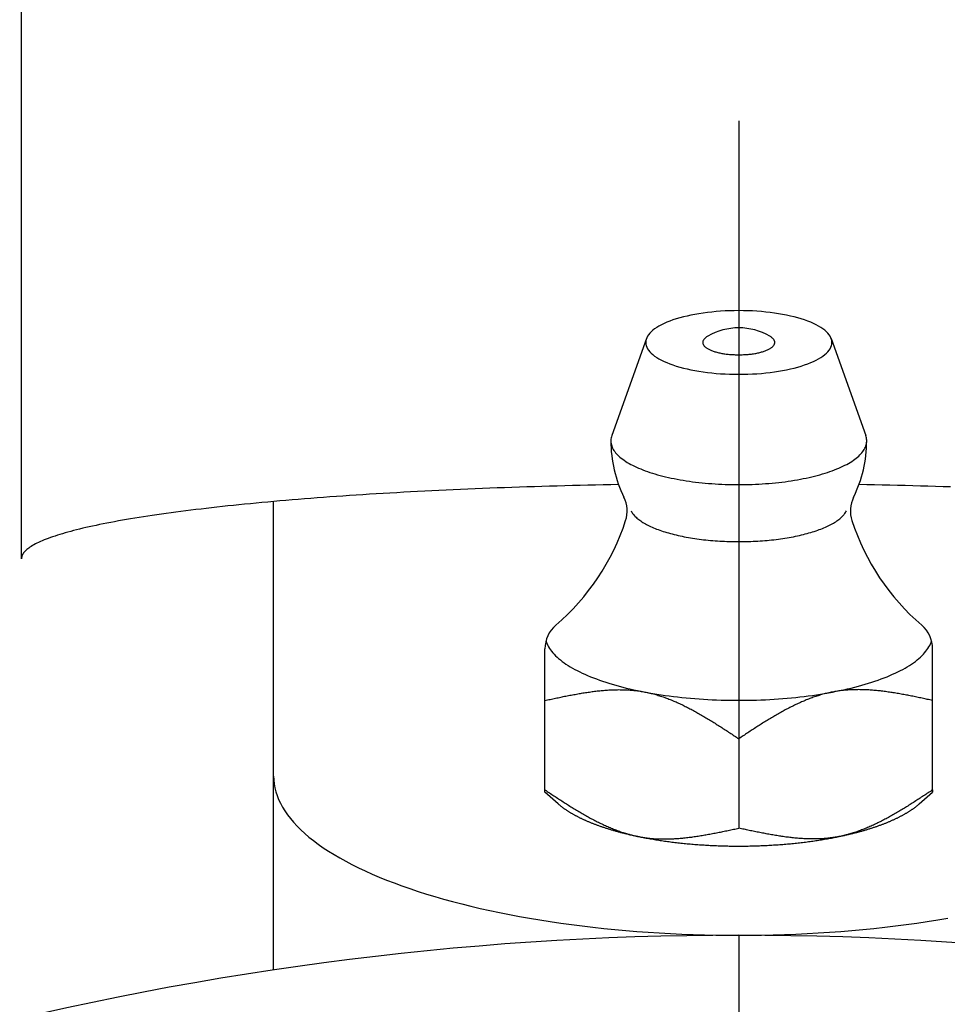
# Model space of a CAD drawing. Extents: x -130 to 273, y -130 to 273.
# Tile 4 of 9: x -19 to 5, y 79 to 105. Entities that reach past the tile are written whole.
import ezdxf

# ---------------------------------------------------------------- set-up
doc = ezdxf.new("R2010")
doc.units = 0
doc.header["$LTSCALE"] = 14
doc.linetypes.add('CENTER', pattern=[2, 1.25, -0.25, 0.25, -0.25])
doc.layers.get('0').update_dxf_attribs({"linetype": 'CONTINUOUS'})
doc.layers.add('CENTER', color=1, linetype='CENTER')

msp = doc.modelspace()

# ---------------------------------------------------------------- linework, layer by layer
for p, q in [((-18.502, 90.711), (-18.502, 118.565)), ((-12, 80.106), (-12, 92.185)), ((-5, 84.688), (-5, 88.387)), ((5, 84.688), (5, 88.387))]:
    msp.add_line(p, q)
at = {"linetype": 'CONTINUOUS'}
for p, q in [((-2.382, 96.386), (-3.276, 93.886)), ((2.382, 96.386), (3.276, 93.886)), ((0, 86.067), (0, 83.762)), ((-4.657, 84.388), (-5, 84.688)), ((4.657, 84.388), (5, 84.688))]:
    msp.add_line(p, q, dxfattribs=at)
msp.add_lwpolyline([(5, 84.75), (5, 84.744), (5, 84.74), (5, 84.735), (5, 84.731), (5, 84.726), (5, 84.722), (5, 84.719), (5, 84.715), (5, 84.712), (5, 84.709), (5, 84.706), (5, 84.703), (5, 84.701), (5, 84.698), (5, 84.696), (5, 84.695), (5, 84.693), (5, 84.692), (5, 84.69), (5, 84.689), (5, 84.689), (5, 84.688), (5, 84.688), (5, 84.688)], dxfattribs=at)
for points in [[(2.4, 96.286, 0), (2.397, 96.327, 0), (2.388, 96.367, 0), (2.374, 96.407, 0), (2.354, 96.447, 0), (2.328, 96.486, 0), (2.297, 96.525, 0), (2.26, 96.563, 0), (2.217, 96.6, 0), (2.17, 96.637, 0), (2.117, 96.673, 0), (2.059, 96.708, 0), (1.996, 96.742, 0), (1.928, 96.775, 0), (1.855, 96.807, 0), (1.778, 96.838, 0), (1.697, 96.867, 0), (1.612, 96.895, 0), (1.523, 96.921, 0), (1.43, 96.946, 0), (1.333, 96.969, 0), (1.234, 96.99, 0), (1.131, 97.01, 0), (1.026, 97.028, 0), (0.918, 97.045, 0), (0.809, 97.059, 0), (0.697, 97.072, 0), (0.583, 97.083, 0), (0.468, 97.091, 0), (0.352, 97.098, 0), (0.235, 97.103, 0), (0.118, 97.106, 0), (0, 97.107, 0), (-0.118, 97.106, 0), (-0.235, 97.103, 0), (-0.352, 97.098, 0), (-0.468, 97.091, 0), (-0.583, 97.083, 0), (-0.697, 97.072, 0), (-0.809, 97.059, 0), (-0.918, 97.045, 0), (-1.026, 97.028, 0), (-1.131, 97.01, 0), (-1.234, 96.99, 0), (-1.333, 96.969, 0), (-1.43, 96.946, 0), (-1.523, 96.921, 0), (-1.612, 96.895, 0), (-1.697, 96.867, 0), (-1.778, 96.838, 0), (-1.855, 96.807, 0), (-1.928, 96.775, 0), (-1.996, 96.742, 0), (-2.059, 96.708, 0), (-2.117, 96.673, 0), (-2.17, 96.637, 0), (-2.217, 96.6, 0), (-2.26, 96.563, 0), (-2.297, 96.525, 0), (-2.328, 96.486, 0), (-2.354, 96.447, 0), (-2.374, 96.407, 0), (-2.388, 96.367, 0), (-2.397, 96.327, 0), (-2.4, 96.286, 0), (-2.397, 96.246, 0), (-2.388, 96.206, 0), (-2.374, 96.166, 0), (-2.354, 96.126, 0), (-2.328, 96.087, 0), (-2.297, 96.048, 0), (-2.26, 96.01, 0), (-2.217, 95.972, 0), (-2.17, 95.935, 0), (-2.117, 95.899, 0), (-2.059, 95.864, 0), (-1.996, 95.83, 0), (-1.928, 95.797, 0), (-1.855, 95.766, 0), (-1.778, 95.735, 0), (-1.697, 95.706, 0), (-1.612, 95.678, 0), (-1.523, 95.652, 0), (-1.43, 95.627, 0), (-1.333, 95.604, 0), (-1.234, 95.582, 0), (-1.131, 95.562, 0), (-1.026, 95.544, 0), (-0.918, 95.528, 0), (-0.809, 95.513, 0), (-0.697, 95.501, 0), (-0.583, 95.49, 0), (-0.468, 95.481, 0), (-0.352, 95.474, 0), (-0.235, 95.469, 0), (-0.118, 95.466, 0), (0, 95.466, 0), (0.118, 95.466, 0), (0.235, 95.469, 0), (0.352, 95.474, 0), (0.468, 95.481, 0), (0.583, 95.49, 0), (0.697, 95.501, 0), (0.809, 95.513, 0), (0.918, 95.528, 0), (1.026, 95.544, 0), (1.131, 95.562, 0), (1.234, 95.582, 0), (1.333, 95.604, 0), (1.43, 95.627, 0), (1.523, 95.652, 0), (1.612, 95.678, 0), (1.697, 95.706, 0), (1.778, 95.735, 0), (1.855, 95.766, 0), (1.928, 95.797, 0), (1.996, 95.83, 0), (2.059, 95.864, 0), (2.117, 95.899, 0), (2.17, 95.935, 0), (2.217, 95.972, 0), (2.26, 96.01, 0), (2.297, 96.048, 0), (2.328, 96.087, 0), (2.354, 96.126, 0), (2.374, 96.166, 0), (2.388, 96.206, 0), (2.397, 96.246, 0), (2.4, 96.286, 0)], [(-0.802, 96.447, 0), (-0.817, 96.438, 0), (-0.831, 96.428, 0), (-0.844, 96.419, 0), (-0.856, 96.409, 0), (-0.868, 96.4, 0), (-0.878, 96.39, 0), (-0.887, 96.38, 0), (-0.896, 96.37, 0), (-0.903, 96.36, 0), (-0.91, 96.35, 0), (-0.916, 96.34, 0), (-0.92, 96.329, 0), (-0.924, 96.319, 0), (-0.926, 96.308, 0), (-0.928, 96.298, 0), (-0.929, 96.288, 0), (-0.928, 96.277, 0), (-0.927, 96.267, 0), (-0.925, 96.256, 0), (-0.921, 96.246, 0), (-0.917, 96.236, 0), (-0.911, 96.225, 0), (-0.905, 96.215, 0), (-0.898, 96.205, 0), (-0.89, 96.195, 0), (-0.88, 96.185, 0), (-0.87, 96.175, 0), (-0.859, 96.166, 0), (-0.847, 96.156, 0), (-0.834, 96.147, 0), (-0.82, 96.137, 0), (-0.806, 96.128, 0), (-0.79, 96.119, 0), (-0.773, 96.111, 0), (-0.756, 96.102, 0), (-0.738, 96.094, 0), (-0.719, 96.085, 0), (-0.7, 96.077, 0), (-0.679, 96.07, 0), (-0.658, 96.062, 0), (-0.636, 96.055, 0), (-0.614, 96.048, 0), (-0.59, 96.041, 0), (-0.567, 96.035, 0), (-0.542, 96.028, 0), (-0.517, 96.022, 0), (-0.492, 96.017, 0), (-0.465, 96.011, 0), (-0.439, 96.006, 0), (-0.412, 96.002, 0), (-0.384, 95.997, 0), (-0.356, 95.993, 0), (-0.328, 95.989, 0), (-0.299, 95.986, 0), (-0.27, 95.983, 0), (-0.241, 95.98, 0), (-0.211, 95.977, 0), (-0.182, 95.975, 0), (-0.152, 95.973, 0), (-0.122, 95.972, 0), (-0.091, 95.97, 0), (-0.061, 95.969, 0), (-0.03, 95.969, 0), (0, 95.969, 0), (0.03, 95.969, 0), (0.061, 95.969, 0), (0.091, 95.97, 0), (0.122, 95.972, 0), (0.152, 95.973, 0), (0.182, 95.975, 0), (0.211, 95.977, 0), (0.241, 95.98, 0), (0.27, 95.983, 0), (0.299, 95.986, 0), (0.328, 95.989, 0), (0.356, 95.993, 0), (0.384, 95.997, 0), (0.412, 96.002, 0), (0.439, 96.006, 0), (0.465, 96.011, 0), (0.492, 96.017, 0), (0.517, 96.022, 0), (0.542, 96.028, 0), (0.567, 96.035, 0), (0.59, 96.041, 0), (0.614, 96.048, 0), (0.636, 96.055, 0), (0.658, 96.062, 0), (0.679, 96.07, 0), (0.7, 96.077, 0), (0.719, 96.085, 0), (0.738, 96.094, 0), (0.756, 96.102, 0), (0.773, 96.111, 0), (0.79, 96.119, 0), (0.806, 96.128, 0), (0.82, 96.137, 0), (0.834, 96.147, 0), (0.847, 96.156, 0), (0.859, 96.166, 0), (0.87, 96.175, 0), (0.88, 96.185, 0), (0.89, 96.195, 0), (0.898, 96.205, 0), (0.905, 96.215, 0), (0.911, 96.225, 0), (0.917, 96.236, 0), (0.921, 96.246, 0), (0.925, 96.256, 0), (0.927, 96.267, 0), (0.928, 96.277, 0), (0.929, 96.288, 0), (0.928, 96.298, 0), (0.926, 96.308, 0), (0.924, 96.319, 0), (0.92, 96.329, 0), (0.916, 96.34, 0), (0.91, 96.35, 0), (0.903, 96.36, 0), (0.896, 96.37, 0), (0.887, 96.38, 0), (0.878, 96.39, 0), (0.868, 96.4, 0), (0.856, 96.409, 0), (0.844, 96.419, 0), (0.831, 96.428, 0), (0.817, 96.438, 0), (0.802, 96.447, 0)], [(-3.276, 93.886, 0), (-3.285, 93.856, 0), (-3.292, 93.827, 0), (-3.297, 93.797, 0), (-3.3, 93.767, 0), (-3.3, 93.737, 0), (-3.298, 93.707, 0), (-3.293, 93.678, 0), (-3.287, 93.648, 0), (-3.278, 93.618, 0), (-3.266, 93.588, 0), (-3.253, 93.559, 0), (-3.237, 93.53, 0), (-3.219, 93.501, 0), (-3.199, 93.472, 0), (-3.176, 93.443, 0), (-3.151, 93.414, 0), (-3.124, 93.386, 0), (-3.095, 93.358, 0), (-3.064, 93.33, 0), (-3.03, 93.302, 0), (-2.994, 93.275, 0), (-2.957, 93.248, 0), (-2.917, 93.221, 0), (-2.875, 93.195, 0), (-2.831, 93.169, 0), (-2.786, 93.144, 0), (-2.738, 93.119, 0), (-2.688, 93.094, 0), (-2.637, 93.07, 0), (-2.583, 93.047, 0), (-2.528, 93.024, 0), (-2.471, 93.001, 0), (-2.412, 92.979, 0), (-2.352, 92.957, 0), (-2.29, 92.936, 0), (-2.226, 92.916, 0), (-2.161, 92.896, 0), (-2.094, 92.877, 0), (-2.026, 92.858, 0), (-1.957, 92.84, 0), (-1.886, 92.823, 0), (-1.813, 92.806, 0), (-1.74, 92.79, 0), (-1.665, 92.775, 0), (-1.589, 92.76, 0), (-1.512, 92.746, 0), (-1.434, 92.733, 0), (-1.355, 92.72, 0), (-1.275, 92.708, 0), (-1.194, 92.697, 0), (-1.112, 92.687, 0), (-1.03, 92.677, 0), (-0.946, 92.668, 0), (-0.863, 92.66, 0), (-0.778, 92.652, 0), (-0.693, 92.646, 0), (-0.607, 92.64, 0), (-0.521, 92.635, 0), (-0.435, 92.63, 0), (-0.348, 92.627, 0), (-0.262, 92.624, 0), (-0.174, 92.622, 0), (-0.087, 92.621, 0), (0, 92.621, 0), (0.087, 92.621, 0), (0.174, 92.622, 0), (0.262, 92.624, 0), (0.348, 92.627, 0), (0.435, 92.63, 0), (0.521, 92.635, 0), (0.607, 92.64, 0), (0.693, 92.646, 0), (0.778, 92.652, 0), (0.863, 92.66, 0), (0.946, 92.668, 0), (1.03, 92.677, 0), (1.112, 92.687, 0), (1.194, 92.697, 0), (1.275, 92.708, 0), (1.355, 92.72, 0), (1.434, 92.733, 0), (1.512, 92.746, 0), (1.589, 92.76, 0), (1.665, 92.775, 0), (1.74, 92.79, 0), (1.813, 92.806, 0), (1.886, 92.823, 0), (1.957, 92.84, 0), (2.026, 92.858, 0), (2.094, 92.877, 0), (2.161, 92.896, 0), (2.226, 92.916, 0), (2.29, 92.936, 0), (2.352, 92.957, 0), (2.412, 92.979, 0), (2.471, 93.001, 0), (2.528, 93.024, 0), (2.583, 93.047, 0), (2.637, 93.07, 0), (2.688, 93.094, 0), (2.738, 93.119, 0), (2.786, 93.144, 0), (2.831, 93.169, 0), (2.875, 93.195, 0), (2.917, 93.221, 0), (2.957, 93.248, 0), (2.994, 93.275, 0), (3.03, 93.302, 0), (3.064, 93.33, 0), (3.095, 93.358, 0), (3.124, 93.386, 0), (3.151, 93.414, 0), (3.176, 93.443, 0), (3.199, 93.472, 0), (3.219, 93.501, 0), (3.237, 93.53, 0), (3.253, 93.559, 0), (3.266, 93.588, 0), (3.278, 93.618, 0), (3.287, 93.648, 0), (3.293, 93.678, 0), (3.298, 93.707, 0), (3.3, 93.737, 0), (3.3, 93.767, 0), (3.297, 93.797, 0), (3.292, 93.827, 0), (3.285, 93.856, 0), (3.276, 93.886, 0)], [(-4.973, 88.592, 0), (-4.96, 88.553, 0), (-4.944, 88.514, 0), (-4.926, 88.475, 0), (-4.905, 88.437, 0), (-4.881, 88.399, 0), (-4.855, 88.36, 0), (-4.827, 88.323, 0), (-4.795, 88.285, 0), (-4.762, 88.247, 0), (-4.726, 88.21, 0), (-4.687, 88.173, 0), (-4.646, 88.137, 0), (-4.602, 88.1, 0), (-4.556, 88.064, 0), (-4.508, 88.029, 0), (-4.457, 87.994, 0), (-4.404, 87.959, 0), (-4.348, 87.925, 0), (-4.291, 87.891, 0), (-4.231, 87.857, 0), (-4.168, 87.825, 0), (-4.104, 87.792, 0), (-4.038, 87.76, 0), (-3.969, 87.729, 0), (-3.898, 87.698, 0), (-3.825, 87.668, 0), (-3.751, 87.638, 0), (-3.674, 87.609, 0), (-3.595, 87.58, 0), (-3.514, 87.552, 0), (-3.432, 87.525, 0), (-3.348, 87.499, 0), (-3.262, 87.473, 0), (-3.174, 87.448, 0), (-3.085, 87.423, 0), (-2.994, 87.399, 0), (-2.901, 87.376, 0), (-2.807, 87.354, 0), (-2.711, 87.332, 0), (-2.614, 87.311, 0), (-2.516, 87.291, 0), (-2.416, 87.272, 0), (-2.315, 87.253, 0), (-2.213, 87.235, 0), (-2.11, 87.218, 0), (-2.005, 87.202, 0), (-1.9, 87.187, 0), (-1.793, 87.172, 0), (-1.686, 87.159, 0), (-1.577, 87.146, 0), (-1.468, 87.134, 0), (-1.358, 87.123, 0), (-1.248, 87.113, 0), (-1.136, 87.103, 0), (-1.024, 87.095, 0), (-0.912, 87.087, 0), (-0.799, 87.081, 0), (-0.686, 87.075, 0), (-0.572, 87.07, 0), (-0.458, 87.066, 0), (-0.344, 87.063, 0), (-0.229, 87.061, 0), (-0.115, 87.059, 0), (0, 87.059, 0), (0.115, 87.059, 0), (0.229, 87.061, 0), (0.344, 87.063, 0), (0.458, 87.066, 0), (0.572, 87.07, 0), (0.686, 87.075, 0), (0.799, 87.081, 0), (0.912, 87.087, 0), (1.024, 87.095, 0), (1.136, 87.103, 0), (1.248, 87.113, 0), (1.358, 87.123, 0), (1.468, 87.134, 0), (1.577, 87.146, 0), (1.686, 87.159, 0), (1.793, 87.172, 0), (1.9, 87.187, 0), (2.005, 87.202, 0), (2.11, 87.218, 0), (2.213, 87.235, 0), (2.315, 87.253, 0), (2.416, 87.272, 0), (2.516, 87.291, 0), (2.614, 87.311, 0), (2.711, 87.332, 0), (2.807, 87.354, 0), (2.901, 87.376, 0), (2.994, 87.399, 0), (3.085, 87.423, 0), (3.174, 87.448, 0), (3.262, 87.473, 0), (3.348, 87.499, 0), (3.432, 87.525, 0), (3.514, 87.552, 0), (3.595, 87.58, 0), (3.674, 87.609, 0), (3.751, 87.638, 0), (3.825, 87.668, 0), (3.898, 87.698, 0), (3.969, 87.729, 0), (4.038, 87.76, 0), (4.104, 87.792, 0), (4.168, 87.825, 0), (4.231, 87.857, 0), (4.291, 87.891, 0), (4.348, 87.925, 0), (4.404, 87.959, 0), (4.457, 87.994, 0), (4.508, 88.029, 0), (4.556, 88.064, 0), (4.602, 88.1, 0), (4.646, 88.137, 0), (4.687, 88.173, 0), (4.726, 88.21, 0), (4.762, 88.247, 0), (4.795, 88.285, 0), (4.827, 88.323, 0), (4.855, 88.36, 0), (4.881, 88.399, 0), (4.905, 88.437, 0), (4.926, 88.475, 0), (4.944, 88.514, 0), (4.96, 88.553, 0), (4.973, 88.592, 0)], [(-4.657, 84.388, 0), (-4.647, 84.379, 0), (-4.638, 84.371, 0), (-4.628, 84.362, 0), (-4.618, 84.354, 0), (-4.607, 84.346, 0), (-4.597, 84.338, 0), (-4.587, 84.329, 0), (-4.576, 84.321, 0), (-4.566, 84.313, 0), (-4.555, 84.305, 0), (-4.544, 84.296, 0), (-4.533, 84.288, 0), (-4.522, 84.28, 0), (-4.51, 84.272, 0), (-4.499, 84.264, 0), (-4.487, 84.256, 0), (-4.476, 84.248, 0), (-4.464, 84.24, 0), (-4.452, 84.231, 0), (-4.44, 84.224, 0), (-4.428, 84.216, 0), (-4.415, 84.207, 0), (-4.403, 84.2, 0), (-4.39, 84.192, 0), (-4.378, 84.184, 0), (-4.365, 84.176, 0), (-4.352, 84.168, 0), (-4.339, 84.16, 0), (-4.326, 84.152, 0), (-4.312, 84.145, 0), (-4.299, 84.137, 0), (-4.285, 84.129, 0), (-4.272, 84.121, 0), (-4.258, 84.114, 0), (-4.244, 84.106, 0), (-4.23, 84.098, 0), (-4.216, 84.091, 0), (-4.202, 84.083, 0), (-4.188, 84.076, 0), (-4.173, 84.068, 0), (-4.159, 84.061, 0), (-4.144, 84.053, 0), (-4.129, 84.046, 0), (-4.114, 84.038, 0), (-4.099, 84.031, 0), (-4.084, 84.023, 0), (-4.069, 84.016, 0), (-4.053, 84.009, 0), (-4.038, 84.001, 0), (-4.022, 83.994, 0), (-4.006, 83.987, 0), (-3.991, 83.98, 0), (-3.975, 83.973, 0), (-3.959, 83.965, 0), (-3.943, 83.958, 0), (-3.926, 83.951, 0), (-3.91, 83.944, 0), (-3.893, 83.937, 0), (-3.877, 83.93, 0), (-3.86, 83.923, 0), (-3.843, 83.916, 0), (-3.826, 83.909, 0), (-3.809, 83.902, 0), (-3.792, 83.895, 0), (-3.775, 83.889, 0), (-3.758, 83.882, 0), (-3.74, 83.875, 0), (-3.723, 83.868, 0), (-3.705, 83.862, 0), (-3.687, 83.855, 0), (-3.669, 83.848, 0), (-3.652, 83.842, 0), (-3.633, 83.835, 0), (-3.615, 83.829, 0), (-3.597, 83.822, 0), (-3.579, 83.816, 0), (-3.56, 83.809, 0), (-3.542, 83.803, 0), (-3.523, 83.797, 0), (-3.504, 83.79, 0), (-3.485, 83.784, 0), (-3.466, 83.778, 0), (-3.447, 83.771, 0), (-3.428, 83.765, 0), (-3.409, 83.759, 0), (-3.39, 83.753, 0), (-3.37, 83.747, 0), (-3.351, 83.741, 0), (-3.331, 83.735, 0), (-3.312, 83.729, 0), (-3.292, 83.723, 0), (-3.272, 83.717, 0), (-3.252, 83.711, 0), (-3.232, 83.705, 0), (-3.212, 83.699, 0), (-3.191, 83.694, 0), (-3.171, 83.688, 0), (-3.151, 83.682, 0), (-3.13, 83.677, 0), (-3.11, 83.671, 0), (-3.089, 83.665, 0), (-3.068, 83.66, 0), (-3.047, 83.654, 0), (-3.026, 83.649, 0), (-3.005, 83.643, 0), (-2.984, 83.638, 0), (-2.963, 83.633, 0), (-2.942, 83.627, 0), (-2.92, 83.622, 0), (-2.899, 83.617, 0), (-2.877, 83.612, 0), (-2.856, 83.606, 0), (-2.834, 83.601, 0), (-2.812, 83.596, 0), (-2.791, 83.591, 0), (-2.769, 83.586, 0), (-2.747, 83.581, 0), (-2.725, 83.576, 0), (-2.703, 83.571, 0), (-2.68, 83.566, 0), (-2.658, 83.562, 0), (-2.636, 83.557, 0), (-2.613, 83.552, 0), (-2.591, 83.547, 0), (-2.568, 83.543, 0), (-2.546, 83.538, 0), (-2.523, 83.534, 0), (-2.5, 83.529, 0)], [(2.5, 83.529, 0), (2.523, 83.534, 0), (2.546, 83.538, 0), (2.568, 83.543, 0), (2.591, 83.547, 0), (2.613, 83.552, 0), (2.636, 83.557, 0), (2.658, 83.562, 0), (2.68, 83.566, 0), (2.703, 83.571, 0), (2.725, 83.576, 0), (2.747, 83.581, 0), (2.769, 83.586, 0), (2.791, 83.591, 0), (2.812, 83.596, 0), (2.834, 83.601, 0), (2.856, 83.606, 0), (2.877, 83.612, 0), (2.899, 83.617, 0), (2.92, 83.622, 0), (2.942, 83.627, 0), (2.963, 83.633, 0), (2.984, 83.638, 0), (3.005, 83.643, 0), (3.026, 83.649, 0), (3.047, 83.654, 0), (3.068, 83.66, 0), (3.089, 83.665, 0), (3.11, 83.671, 0), (3.13, 83.677, 0), (3.151, 83.682, 0), (3.171, 83.688, 0), (3.191, 83.694, 0), (3.212, 83.699, 0), (3.232, 83.705, 0), (3.252, 83.711, 0), (3.272, 83.717, 0), (3.292, 83.723, 0), (3.312, 83.729, 0), (3.331, 83.735, 0), (3.351, 83.741, 0), (3.37, 83.747, 0), (3.39, 83.753, 0), (3.409, 83.759, 0), (3.428, 83.765, 0), (3.447, 83.771, 0), (3.466, 83.778, 0), (3.485, 83.784, 0), (3.504, 83.79, 0), (3.523, 83.797, 0), (3.542, 83.803, 0), (3.56, 83.809, 0), (3.579, 83.816, 0), (3.597, 83.822, 0), (3.615, 83.829, 0), (3.633, 83.835, 0), (3.652, 83.842, 0), (3.669, 83.848, 0), (3.687, 83.855, 0), (3.705, 83.862, 0), (3.723, 83.868, 0), (3.74, 83.875, 0), (3.758, 83.882, 0), (3.775, 83.889, 0), (3.792, 83.895, 0), (3.809, 83.902, 0), (3.826, 83.909, 0), (3.843, 83.916, 0), (3.86, 83.923, 0), (3.877, 83.93, 0), (3.893, 83.937, 0), (3.91, 83.944, 0), (3.926, 83.951, 0), (3.943, 83.958, 0), (3.959, 83.965, 0), (3.975, 83.973, 0), (3.991, 83.98, 0), (4.006, 83.987, 0), (4.022, 83.994, 0), (4.038, 84.001, 0), (4.053, 84.009, 0), (4.069, 84.016, 0), (4.084, 84.023, 0), (4.099, 84.031, 0), (4.114, 84.038, 0), (4.129, 84.046, 0), (4.144, 84.053, 0), (4.159, 84.061, 0), (4.173, 84.068, 0), (4.188, 84.076, 0), (4.202, 84.083, 0), (4.216, 84.091, 0), (4.23, 84.098, 0), (4.244, 84.106, 0), (4.258, 84.114, 0), (4.272, 84.121, 0), (4.285, 84.129, 0), (4.299, 84.137, 0), (4.312, 84.145, 0), (4.326, 84.152, 0), (4.339, 84.16, 0), (4.352, 84.168, 0), (4.365, 84.176, 0), (4.378, 84.184, 0), (4.39, 84.192, 0), (4.403, 84.2, 0), (4.415, 84.207, 0), (4.428, 84.216, 0), (4.44, 84.224, 0), (4.452, 84.231, 0), (4.464, 84.24, 0), (4.476, 84.248, 0), (4.487, 84.256, 0), (4.499, 84.264, 0), (4.51, 84.272, 0), (4.522, 84.28, 0), (4.533, 84.288, 0), (4.544, 84.296, 0), (4.555, 84.305, 0), (4.566, 84.313, 0), (4.576, 84.321, 0), (4.587, 84.329, 0), (4.597, 84.338, 0), (4.607, 84.346, 0), (4.618, 84.354, 0), (4.628, 84.362, 0), (4.638, 84.371, 0), (4.647, 84.379, 0), (4.657, 84.388, 0)], [(-2.5, 83.529, 0), (-2.464, 83.522, 0), (-2.429, 83.515, 0), (-2.393, 83.508, 0), (-2.357, 83.502, 0), (-2.321, 83.495, 0), (-2.285, 83.489, 0), (-2.248, 83.483, 0), (-2.211, 83.476, 0), (-2.175, 83.47, 0), (-2.138, 83.464, 0), (-2.101, 83.458, 0), (-2.064, 83.452, 0), (-2.026, 83.447, 0), (-1.989, 83.441, 0), (-1.951, 83.436, 0), (-1.913, 83.43, 0), (-1.876, 83.425, 0), (-1.838, 83.42, 0), (-1.799, 83.415, 0), (-1.761, 83.41, 0), (-1.723, 83.405, 0), (-1.684, 83.4, 0), (-1.646, 83.395, 0), (-1.607, 83.391, 0), (-1.568, 83.386, 0), (-1.53, 83.382, 0), (-1.491, 83.378, 0), (-1.451, 83.374, 0), (-1.412, 83.37, 0), (-1.373, 83.366, 0), (-1.334, 83.362, 0), (-1.294, 83.358, 0), (-1.255, 83.355, 0), (-1.215, 83.351, 0), (-1.175, 83.348, 0), (-1.135, 83.345, 0), (-1.096, 83.341, 0), (-1.056, 83.338, 0), (-1.016, 83.336, 0), (-0.975, 83.333, 0), (-0.935, 83.33, 0), (-0.895, 83.328, 0), (-0.855, 83.325, 0), (-0.814, 83.323, 0), (-0.774, 83.321, 0), (-0.734, 83.319, 0), (-0.693, 83.317, 0), (-0.653, 83.315, 0), (-0.612, 83.313, 0), (-0.571, 83.311, 0), (-0.531, 83.31, 0), (-0.49, 83.308, 0), (-0.449, 83.307, 0), (-0.409, 83.306, 0), (-0.368, 83.305, 0), (-0.327, 83.304, 0), (-0.286, 83.303, 0), (-0.245, 83.302, 0), (-0.204, 83.301, 0), (-0.164, 83.301, 0), (-0.123, 83.3, 0), (-0.082, 83.3, 0), (-0.041, 83.3, 0), (0, 83.3, 0), (0.041, 83.3, 0), (0.082, 83.3, 0), (0.123, 83.3, 0), (0.164, 83.301, 0), (0.204, 83.301, 0), (0.245, 83.302, 0), (0.286, 83.303, 0), (0.327, 83.304, 0), (0.368, 83.305, 0), (0.409, 83.306, 0), (0.449, 83.307, 0), (0.49, 83.308, 0), (0.531, 83.31, 0), (0.571, 83.311, 0), (0.612, 83.313, 0), (0.653, 83.315, 0), (0.693, 83.317, 0), (0.734, 83.319, 0), (0.774, 83.321, 0), (0.814, 83.323, 0), (0.855, 83.325, 0), (0.895, 83.328, 0), (0.935, 83.33, 0), (0.975, 83.333, 0), (1.016, 83.336, 0), (1.056, 83.338, 0), (1.096, 83.341, 0), (1.135, 83.345, 0), (1.175, 83.348, 0), (1.215, 83.351, 0), (1.255, 83.355, 0), (1.294, 83.358, 0), (1.334, 83.362, 0), (1.373, 83.366, 0), (1.412, 83.37, 0), (1.451, 83.374, 0), (1.491, 83.378, 0), (1.53, 83.382, 0), (1.568, 83.386, 0), (1.607, 83.391, 0), (1.646, 83.395, 0), (1.684, 83.4, 0), (1.723, 83.405, 0), (1.761, 83.41, 0), (1.799, 83.415, 0), (1.838, 83.42, 0), (1.876, 83.425, 0), (1.913, 83.43, 0), (1.951, 83.436, 0), (1.989, 83.441, 0), (2.026, 83.447, 0), (2.064, 83.452, 0), (2.101, 83.458, 0), (2.138, 83.464, 0), (2.175, 83.47, 0), (2.211, 83.476, 0), (2.248, 83.483, 0), (2.285, 83.489, 0), (2.321, 83.495, 0), (2.357, 83.502, 0), (2.393, 83.508, 0), (2.429, 83.515, 0), (2.464, 83.522, 0), (2.5, 83.529, 0)]]:
    msp.add_polyline3d(points, dxfattribs=at)
for points in [[(-3.101, 92.62, 0), (-3.3, 92.616, 0), (-3.5, 92.612, 0), (-3.698, 92.608, 0), (-3.897, 92.604, 0), (-4.095, 92.599, 0), (-4.292, 92.594, 0), (-4.489, 92.589, 0), (-4.686, 92.584, 0), (-4.881, 92.578, 0), (-5.077, 92.573, 0), (-5.271, 92.567, 0), (-5.465, 92.561, 0), (-5.659, 92.554, 0), (-5.851, 92.548, 0), (-6.043, 92.541, 0), (-6.234, 92.534, 0), (-6.425, 92.527, 0), (-6.615, 92.519, 0), (-6.804, 92.511, 0), (-6.992, 92.504, 0), (-7.179, 92.495, 0), (-7.365, 92.487, 0), (-7.551, 92.478, 0), (-7.735, 92.47, 0), (-7.919, 92.461, 0), (-8.102, 92.451, 0), (-8.284, 92.442, 0), (-8.464, 92.433, 0), (-8.644, 92.423, 0), (-8.823, 92.413, 0), (-9.001, 92.403, 0), (-9.177, 92.392, 0), (-9.353, 92.382, 0), (-9.527, 92.371, 0), (-9.7, 92.36, 0), (-9.872, 92.348, 0), (-10.043, 92.337, 0), (-10.213, 92.325, 0), (-10.381, 92.314, 0), (-10.548, 92.302, 0), (-10.714, 92.289, 0), (-10.879, 92.277, 0), (-11.042, 92.264, 0), (-11.204, 92.252, 0), (-11.365, 92.239, 0), (-11.524, 92.226, 0), (-11.682, 92.212, 0), (-11.838, 92.199, 0), (-11.993, 92.185, 0), (-12.147, 92.171, 0), (-12.299, 92.157, 0), (-12.45, 92.143, 0), (-12.599, 92.129, 0), (-12.747, 92.114, 0), (-12.893, 92.1, 0), (-13.038, 92.085, 0), (-13.181, 92.07, 0), (-13.322, 92.054, 0), (-13.462, 92.039, 0), (-13.6, 92.023, 0), (-13.737, 92.008, 0), (-13.872, 91.992, 0), (-14.005, 91.976, 0), (-14.137, 91.96, 0), (-14.267, 91.944, 0), (-14.395, 91.927, 0), (-14.522, 91.911, 0), (-14.646, 91.894, 0), (-14.769, 91.877, 0), (-14.89, 91.86, 0), (-15.01, 91.843, 0), (-15.128, 91.826, 0), (-15.243, 91.808, 0), (-15.357, 91.791, 0), (-15.47, 91.773, 0), (-15.58, 91.755, 0), (-15.688, 91.737, 0), (-15.795, 91.719, 0), (-15.899, 91.701, 0), (-16.002, 91.683, 0), (-16.103, 91.664, 0), (-16.202, 91.646, 0), (-16.299, 91.627, 0), (-16.394, 91.608, 0), (-16.487, 91.59, 0), (-16.578, 91.571, 0), (-16.667, 91.552, 0), (-16.754, 91.532, 0), (-16.839, 91.513, 0), (-16.922, 91.494, 0), (-17.003, 91.474, 0), (-17.082, 91.455, 0), (-17.159, 91.435, 0), (-17.233, 91.415, 0), (-17.306, 91.396, 0), (-17.377, 91.376, 0), (-17.445, 91.356, 0), (-17.512, 91.336, 0), (-17.576, 91.316, 0), (-17.638, 91.295, 0), (-17.699, 91.275, 0), (-17.757, 91.255, 0), (-17.812, 91.234, 0), (-17.866, 91.214, 0), (-17.918, 91.194, 0), (-17.967, 91.173, 0), (-18.015, 91.152, 0), (-18.06, 91.132, 0), (-18.103, 91.111, 0), (-18.144, 91.09, 0), (-18.182, 91.069, 0), (-18.219, 91.048, 0), (-18.253, 91.028, 0), (-18.285, 91.007, 0), (-18.315, 90.986, 0), (-18.343, 90.965, 0), (-18.368, 90.944, 0), (-18.391, 90.922, 0), (-18.412, 90.901, 0), (-18.431, 90.88, 0), (-18.448, 90.859, 0), (-18.462, 90.838, 0), (-18.474, 90.817, 0), (-18.485, 90.796, 0), (-18.492, 90.774, 0), (-18.498, 90.753, 0), (-18.501, 90.732, 0), (-18.502, 90.711, 0)], [(5.465, 92.561, 0), (5.271, 92.567, 0), (5.077, 92.573, 0), (4.881, 92.578, 0), (4.686, 92.584, 0), (4.489, 92.589, 0), (4.292, 92.594, 0), (4.095, 92.599, 0), (3.897, 92.604, 0), (3.698, 92.608, 0), (3.5, 92.612, 0), (3.3, 92.616, 0), (3.101, 92.62, 0)], [(-2.776, 91.941, 0), (-2.765, 91.92, 0), (-2.752, 91.9, 0), (-2.738, 91.879, 0), (-2.723, 91.859, 0), (-2.706, 91.839, 0), (-2.688, 91.819, 0), (-2.669, 91.799, 0), (-2.649, 91.78, 0), (-2.627, 91.76, 0), (-2.604, 91.741, 0), (-2.58, 91.722, 0), (-2.555, 91.703, 0), (-2.528, 91.684, 0), (-2.5, 91.665, 0), (-2.471, 91.647, 0), (-2.441, 91.629, 0), (-2.409, 91.611, 0), (-2.377, 91.593, 0), (-2.343, 91.575, 0), (-2.309, 91.558, 0), (-2.273, 91.541, 0), (-2.236, 91.525, 0), (-2.198, 91.508, 0), (-2.159, 91.492, 0), (-2.119, 91.476, 0), (-2.078, 91.461, 0), (-2.036, 91.445, 0), (-1.993, 91.43, 0), (-1.949, 91.416, 0), (-1.904, 91.402, 0), (-1.858, 91.388, 0), (-1.811, 91.374, 0), (-1.764, 91.361, 0), (-1.715, 91.348, 0), (-1.666, 91.335, 0), (-1.616, 91.323, 0), (-1.565, 91.311, 0), (-1.514, 91.3, 0), (-1.462, 91.289, 0), (-1.409, 91.278, 0), (-1.355, 91.268, 0), (-1.301, 91.258, 0), (-1.246, 91.249, 0), (-1.191, 91.24, 0), (-1.135, 91.231, 0), (-1.078, 91.223, 0), (-1.021, 91.215, 0), (-0.964, 91.208, 0), (-0.906, 91.201, 0), (-0.847, 91.195, 0), (-0.788, 91.189, 0), (-0.729, 91.183, 0), (-0.67, 91.178, 0), (-0.61, 91.173, 0), (-0.55, 91.169, 0), (-0.489, 91.165, 0), (-0.429, 91.162, 0), (-0.368, 91.159, 0), (-0.307, 91.156, 0), (-0.246, 91.154, 0), (-0.184, 91.153, 0), (-0.123, 91.151, 0), (-0.061, 91.151, 0), (0, 91.15, 0), (0.061, 91.151, 0), (0.123, 91.151, 0), (0.184, 91.153, 0), (0.246, 91.154, 0), (0.307, 91.156, 0), (0.368, 91.159, 0), (0.429, 91.162, 0), (0.489, 91.165, 0), (0.55, 91.169, 0), (0.61, 91.173, 0), (0.67, 91.178, 0), (0.729, 91.183, 0), (0.788, 91.189, 0), (0.847, 91.195, 0), (0.906, 91.201, 0), (0.964, 91.208, 0), (1.021, 91.215, 0), (1.078, 91.223, 0), (1.135, 91.231, 0), (1.191, 91.24, 0), (1.246, 91.249, 0), (1.301, 91.258, 0), (1.355, 91.268, 0), (1.409, 91.278, 0), (1.462, 91.289, 0), (1.514, 91.3, 0), (1.565, 91.311, 0), (1.616, 91.323, 0), (1.666, 91.335, 0), (1.715, 91.348, 0), (1.764, 91.361, 0), (1.811, 91.374, 0), (1.858, 91.388, 0), (1.904, 91.402, 0), (1.949, 91.416, 0), (1.993, 91.43, 0), (2.036, 91.445, 0), (2.078, 91.461, 0), (2.119, 91.476, 0), (2.159, 91.492, 0), (2.198, 91.508, 0), (2.236, 91.525, 0), (2.273, 91.541, 0), (2.309, 91.558, 0), (2.343, 91.575, 0), (2.377, 91.593, 0), (2.409, 91.611, 0), (2.441, 91.629, 0), (2.471, 91.647, 0), (2.5, 91.665, 0), (2.528, 91.684, 0), (2.555, 91.703, 0), (2.58, 91.722, 0), (2.604, 91.741, 0), (2.627, 91.76, 0), (2.649, 91.78, 0), (2.669, 91.799, 0), (2.688, 91.819, 0), (2.706, 91.839, 0), (2.723, 91.859, 0), (2.738, 91.879, 0), (2.752, 91.9, 0), (2.765, 91.92, 0), (2.776, 91.941, 0)], [(-5, 87.055, 0), (-4.966, 87.062, 0), (-4.932, 87.069, 0), (-4.898, 87.076, 0), (-4.864, 87.084, 0), (-4.83, 87.091, 0), (-4.797, 87.098, 0), (-4.763, 87.105, 0), (-4.729, 87.113, 0), (-4.695, 87.12, 0), (-4.661, 87.127, 0), (-4.627, 87.134, 0), (-4.593, 87.141, 0), (-4.559, 87.148, 0), (-4.526, 87.155, 0), (-4.492, 87.162, 0), (-4.458, 87.168, 0), (-4.424, 87.175, 0), (-4.39, 87.181, 0), (-4.357, 87.188, 0), (-4.323, 87.195, 0), (-4.289, 87.201, 0), (-4.255, 87.207, 0), (-4.222, 87.213, 0), (-4.188, 87.219, 0), (-4.154, 87.225, 0), (-4.121, 87.231, 0), (-4.087, 87.237, 0), (-4.053, 87.243, 0), (-4.02, 87.248, 0), (-3.986, 87.253, 0), (-3.953, 87.259, 0), (-3.919, 87.264, 0), (-3.886, 87.269, 0), (-3.852, 87.273, 0), (-3.819, 87.278, 0), (-3.785, 87.283, 0), (-3.752, 87.287, 0), (-3.719, 87.291, 0), (-3.685, 87.295, 0), (-3.652, 87.299, 0), (-3.619, 87.303, 0), (-3.586, 87.306, 0), (-3.553, 87.309, 0), (-3.519, 87.312, 0), (-3.486, 87.315, 0), (-3.453, 87.318, 0), (-3.42, 87.321, 0), (-3.387, 87.323, 0), (-3.354, 87.325, 0), (-3.321, 87.327, 0), (-3.288, 87.329, 0), (-3.256, 87.33, 0), (-3.223, 87.331, 0), (-3.19, 87.332, 0), (-3.157, 87.333, 0), (-3.125, 87.333, 0), (-3.092, 87.334, 0), (-3.059, 87.333, 0), (-3.027, 87.333, 0), (-2.994, 87.333, 0), (-2.962, 87.332, 0), (-2.93, 87.331, 0), (-2.897, 87.329, 0), (-2.865, 87.328, 0), (-2.833, 87.326, 0), (-2.801, 87.324, 0), (-2.768, 87.321, 0), (-2.736, 87.318, 0), (-2.704, 87.315, 0), (-2.672, 87.312, 0), (-2.641, 87.308, 0), (-2.609, 87.304, 0), (-2.577, 87.3, 0), (-2.545, 87.295, 0), (-2.514, 87.29, 0), (-2.482, 87.285, 0), (-2.45, 87.279, 0), (-2.419, 87.273, 0), (-2.387, 87.267, 0), (-2.356, 87.26, 0), (-2.325, 87.253, 0), (-2.293, 87.246, 0), (-2.262, 87.238, 0), (-2.231, 87.231, 0), (-2.2, 87.222, 0), (-2.169, 87.214, 0), (-2.138, 87.205, 0), (-2.107, 87.196, 0), (-2.076, 87.187, 0), (-2.045, 87.177, 0), (-2.015, 87.167, 0), (-1.984, 87.157, 0), (-1.953, 87.147, 0), (-1.923, 87.136, 0), (-1.892, 87.125, 0), (-1.861, 87.114, 0), (-1.831, 87.102, 0), (-1.801, 87.091, 0), (-1.77, 87.079, 0), (-1.74, 87.067, 0), (-1.709, 87.054, 0), (-1.679, 87.041, 0), (-1.649, 87.029, 0), (-1.619, 87.016, 0), (-1.589, 87.002, 0), (-1.559, 86.989, 0), (-1.528, 86.975, 0), (-1.498, 86.961, 0), (-1.468, 86.947, 0), (-1.438, 86.933, 0), (-1.409, 86.918, 0), (-1.379, 86.903, 0), (-1.349, 86.888, 0), (-1.319, 86.873, 0), (-1.289, 86.858, 0), (-1.259, 86.842, 0), (-1.23, 86.827, 0), (-1.2, 86.811, 0), (-1.17, 86.795, 0), (-1.141, 86.779, 0), (-1.111, 86.763, 0), (-1.082, 86.746, 0), (-1.052, 86.729, 0), (-1.022, 86.713, 0), (-0.993, 86.696, 0), (-0.964, 86.679, 0), (-0.934, 86.662, 0), (-0.905, 86.644, 0), (-0.875, 86.627, 0), (-0.846, 86.609, 0), (-0.816, 86.592, 0), (-0.787, 86.574, 0), (-0.758, 86.556, 0), (-0.729, 86.538, 0), (-0.699, 86.52, 0), (-0.67, 86.502, 0), (-0.641, 86.484, 0), (-0.611, 86.466, 0), (-0.582, 86.447, 0), (-0.553, 86.429, 0), (-0.524, 86.41, 0), (-0.495, 86.391, 0), (-0.466, 86.373, 0), (-0.436, 86.354, 0), (-0.407, 86.335, 0), (-0.378, 86.316, 0), (-0.349, 86.297, 0), (-0.32, 86.278, 0), (-0.291, 86.259, 0), (-0.262, 86.24, 0), (-0.233, 86.221, 0), (-0.203, 86.202, 0), (-0.174, 86.183, 0), (-0.145, 86.163, 0), (-0.116, 86.144, 0), (-0.087, 86.125, 0), (-0.058, 86.106, 0), (-0.029, 86.087, 0), (0, 86.067, 0)], [(5, 87.055, 0), (4.966, 87.062, 0), (4.932, 87.069, 0), (4.898, 87.076, 0), (4.864, 87.084, 0), (4.83, 87.091, 0), (4.797, 87.098, 0), (4.763, 87.105, 0), (4.729, 87.113, 0), (4.695, 87.12, 0), (4.661, 87.127, 0), (4.627, 87.134, 0), (4.593, 87.141, 0), (4.559, 87.148, 0), (4.526, 87.155, 0), (4.492, 87.162, 0), (4.458, 87.168, 0), (4.424, 87.175, 0), (4.39, 87.181, 0), (4.357, 87.188, 0), (4.323, 87.195, 0), (4.289, 87.201, 0), (4.255, 87.207, 0), (4.222, 87.213, 0), (4.188, 87.219, 0), (4.154, 87.225, 0), (4.121, 87.231, 0), (4.087, 87.237, 0), (4.053, 87.243, 0), (4.02, 87.248, 0), (3.986, 87.253, 0), (3.953, 87.259, 0), (3.919, 87.264, 0), (3.886, 87.269, 0), (3.852, 87.273, 0), (3.819, 87.278, 0), (3.785, 87.283, 0), (3.752, 87.287, 0), (3.719, 87.291, 0), (3.685, 87.295, 0), (3.652, 87.299, 0), (3.619, 87.303, 0), (3.586, 87.306, 0), (3.553, 87.309, 0), (3.519, 87.312, 0), (3.486, 87.315, 0), (3.453, 87.318, 0), (3.42, 87.321, 0), (3.387, 87.323, 0), (3.354, 87.325, 0), (3.321, 87.327, 0), (3.288, 87.329, 0), (3.256, 87.33, 0), (3.223, 87.331, 0), (3.19, 87.332, 0), (3.157, 87.333, 0), (3.125, 87.333, 0), (3.092, 87.334, 0), (3.059, 87.333, 0), (3.027, 87.333, 0), (2.994, 87.333, 0), (2.962, 87.332, 0), (2.93, 87.331, 0), (2.897, 87.329, 0), (2.865, 87.328, 0), (2.833, 87.326, 0), (2.801, 87.324, 0), (2.768, 87.321, 0), (2.736, 87.318, 0), (2.704, 87.315, 0), (2.672, 87.312, 0), (2.641, 87.308, 0), (2.609, 87.304, 0), (2.577, 87.3, 0), (2.545, 87.295, 0), (2.514, 87.29, 0), (2.482, 87.285, 0), (2.45, 87.279, 0), (2.419, 87.273, 0), (2.387, 87.267, 0), (2.356, 87.26, 0), (2.325, 87.253, 0), (2.293, 87.246, 0), (2.262, 87.238, 0), (2.231, 87.231, 0), (2.2, 87.222, 0), (2.169, 87.214, 0), (2.138, 87.205, 0), (2.107, 87.196, 0), (2.076, 87.187, 0), (2.045, 87.177, 0), (2.015, 87.167, 0), (1.984, 87.157, 0), (1.953, 87.147, 0), (1.923, 87.136, 0), (1.892, 87.125, 0), (1.861, 87.114, 0), (1.831, 87.102, 0), (1.801, 87.091, 0), (1.77, 87.079, 0), (1.74, 87.067, 0), (1.709, 87.054, 0), (1.679, 87.041, 0), (1.649, 87.029, 0), (1.619, 87.016, 0), (1.589, 87.002, 0), (1.559, 86.989, 0), (1.528, 86.975, 0), (1.498, 86.961, 0), (1.468, 86.947, 0), (1.438, 86.933, 0), (1.409, 86.918, 0), (1.379, 86.903, 0), (1.349, 86.888, 0), (1.319, 86.873, 0), (1.289, 86.858, 0), (1.259, 86.842, 0), (1.23, 86.827, 0), (1.2, 86.811, 0), (1.17, 86.795, 0), (1.141, 86.779, 0), (1.111, 86.763, 0), (1.082, 86.746, 0), (1.052, 86.729, 0), (1.022, 86.713, 0), (0.993, 86.696, 0), (0.964, 86.679, 0), (0.934, 86.662, 0), (0.905, 86.644, 0), (0.875, 86.627, 0), (0.846, 86.609, 0), (0.816, 86.592, 0), (0.787, 86.574, 0), (0.758, 86.556, 0), (0.729, 86.538, 0), (0.699, 86.52, 0), (0.67, 86.502, 0), (0.641, 86.484, 0), (0.611, 86.466, 0), (0.582, 86.447, 0), (0.553, 86.429, 0), (0.524, 86.41, 0), (0.495, 86.391, 0), (0.466, 86.373, 0), (0.436, 86.354, 0), (0.407, 86.335, 0), (0.378, 86.316, 0), (0.349, 86.297, 0), (0.32, 86.278, 0), (0.291, 86.259, 0), (0.262, 86.24, 0), (0.233, 86.221, 0), (0.203, 86.202, 0), (0.174, 86.183, 0), (0.145, 86.163, 0), (0.116, 86.144, 0), (0.087, 86.125, 0), (0.058, 86.106, 0), (0.029, 86.087, 0), (0, 86.067, 0)], [(-12, 85.104, 0), (-11.996, 85.004, 0), (-11.986, 84.903, 0), (-11.967, 84.802, 0), (-11.942, 84.702, 0), (-11.91, 84.602, 0), (-11.87, 84.502, 0), (-11.823, 84.403, 0), (-11.769, 84.303, 0), (-11.708, 84.205, 0), (-11.64, 84.107, 0), (-11.565, 84.01, 0), (-11.483, 83.913, 0), (-11.394, 83.817, 0), (-11.299, 83.722, 0), (-11.196, 83.627, 0), (-11.087, 83.534, 0), (-10.97, 83.441, 0), (-10.848, 83.35, 0), (-10.719, 83.259, 0), (-10.583, 83.169, 0), (-10.441, 83.081, 0), (-10.293, 82.994, 0), (-10.138, 82.909, 0), (-9.978, 82.824, 0), (-9.811, 82.741, 0), (-9.638, 82.659, 0), (-9.46, 82.579, 0), (-9.276, 82.501, 0), (-9.087, 82.424, 0), (-8.891, 82.348, 0), (-8.691, 82.274, 0), (-8.485, 82.202, 0), (-8.274, 82.132, 0), (-8.059, 82.063, 0), (-7.838, 81.996, 0), (-7.613, 81.932, 0), (-7.383, 81.869, 0), (-7.148, 81.808, 0), (-6.91, 81.749, 0), (-6.667, 81.692, 0), (-6.42, 81.637, 0), (-6.169, 81.584, 0), (-5.915, 81.533, 0), (-5.657, 81.485, 0), (-5.395, 81.438, 0), (-5.131, 81.394, 0), (-4.863, 81.352, 0), (-4.592, 81.312, 0), (-4.319, 81.275, 0), (-4.043, 81.24, 0), (-3.764, 81.207, 0), (-3.483, 81.177, 0), (-3.201, 81.149, 0), (-2.916, 81.123, 0), (-2.629, 81.1, 0), (-2.341, 81.079, 0), (-2.052, 81.06, 0), (-1.761, 81.044, 0), (-1.469, 81.031, 0), (-1.176, 81.02, 0), (-0.883, 81.011, 0), (-0.589, 81.005, 0), (-0.294, 81.001, 0), (0, 81, 0), (0.294, 81.001, 0), (0.589, 81.005, 0), (0.883, 81.011, 0), (1.176, 81.02, 0), (1.469, 81.031, 0), (1.761, 81.044, 0), (2.052, 81.06, 0), (2.341, 81.079, 0), (2.629, 81.1, 0), (2.916, 81.123, 0), (3.201, 81.149, 0), (3.483, 81.177, 0), (3.764, 81.207, 0), (4.043, 81.24, 0), (4.319, 81.275, 0), (4.592, 81.312, 0), (4.863, 81.352, 0), (5.131, 81.394, 0), (5.395, 81.438, 0)], [(-5, 84.75, 0), (-4.971, 84.73, 0), (-4.942, 84.711, 0), (-4.913, 84.692, 0), (-4.884, 84.673, 0), (-4.855, 84.653, 0), (-4.826, 84.634, 0), (-4.796, 84.615, 0), (-4.767, 84.596, 0), (-4.738, 84.577, 0), (-4.709, 84.558, 0), (-4.68, 84.539, 0), (-4.651, 84.52, 0), (-4.622, 84.501, 0), (-4.593, 84.482, 0), (-4.564, 84.463, 0), (-4.534, 84.444, 0), (-4.505, 84.425, 0), (-4.476, 84.407, 0), (-4.447, 84.388, 0), (-4.418, 84.37, 0), (-4.389, 84.351, 0), (-4.359, 84.333, 0), (-4.33, 84.315, 0), (-4.301, 84.297, 0), (-4.271, 84.279, 0), (-4.242, 84.261, 0), (-4.213, 84.243, 0), (-4.184, 84.225, 0), (-4.154, 84.207, 0), (-4.125, 84.19, 0), (-4.095, 84.172, 0), (-4.066, 84.155, 0), (-4.036, 84.138, 0), (-4.007, 84.121, 0), (-3.978, 84.104, 0), (-3.948, 84.088, 0), (-3.918, 84.071, 0), (-3.889, 84.054, 0), (-3.859, 84.038, 0), (-3.83, 84.022, 0), (-3.8, 84.006, 0), (-3.77, 83.99, 0), (-3.741, 83.975, 0), (-3.711, 83.959, 0), (-3.681, 83.944, 0), (-3.651, 83.929, 0), (-3.621, 83.914, 0), (-3.591, 83.899, 0), (-3.562, 83.884, 0), (-3.532, 83.87, 0), (-3.502, 83.856, 0), (-3.472, 83.842, 0), (-3.441, 83.828, 0), (-3.411, 83.815, 0), (-3.381, 83.801, 0), (-3.351, 83.788, 0), (-3.321, 83.775, 0), (-3.291, 83.763, 0), (-3.26, 83.75, 0), (-3.23, 83.738, 0), (-3.199, 83.726, 0), (-3.169, 83.715, 0), (-3.139, 83.703, 0), (-3.108, 83.692, 0), (-3.077, 83.681, 0), (-3.047, 83.67, 0), (-3.016, 83.66, 0), (-2.985, 83.65, 0), (-2.955, 83.64, 0), (-2.924, 83.63, 0), (-2.893, 83.621, 0), (-2.862, 83.612, 0), (-2.831, 83.603, 0), (-2.8, 83.594, 0), (-2.769, 83.586, 0), (-2.738, 83.579, 0), (-2.707, 83.571, 0), (-2.675, 83.564, 0), (-2.644, 83.557, 0), (-2.613, 83.55, 0), (-2.581, 83.544, 0), (-2.55, 83.538, 0), (-2.518, 83.532, 0), (-2.486, 83.527, 0), (-2.455, 83.522, 0), (-2.423, 83.517, 0), (-2.391, 83.513, 0), (-2.359, 83.509, 0), (-2.328, 83.505, 0), (-2.296, 83.502, 0), (-2.264, 83.499, 0), (-2.232, 83.496, 0), (-2.199, 83.493, 0), (-2.167, 83.491, 0), (-2.135, 83.489, 0), (-2.103, 83.487, 0), (-2.07, 83.486, 0), (-2.038, 83.485, 0), (-2.006, 83.484, 0), (-1.973, 83.484, 0), (-1.941, 83.483, 0), (-1.908, 83.483, 0), (-1.875, 83.484, 0), (-1.843, 83.484, 0), (-1.81, 83.485, 0), (-1.777, 83.486, 0), (-1.744, 83.487, 0), (-1.712, 83.488, 0), (-1.679, 83.49, 0), (-1.646, 83.492, 0), (-1.613, 83.494, 0), (-1.58, 83.496, 0), (-1.547, 83.499, 0), (-1.514, 83.501, 0), (-1.481, 83.504, 0), (-1.447, 83.507, 0), (-1.414, 83.511, 0), (-1.381, 83.514, 0), (-1.348, 83.518, 0), (-1.315, 83.522, 0), (-1.281, 83.526, 0), (-1.248, 83.53, 0), (-1.215, 83.534, 0), (-1.181, 83.539, 0), (-1.148, 83.543, 0), (-1.114, 83.548, 0), (-1.081, 83.553, 0), (-1.047, 83.558, 0), (-1.014, 83.564, 0), (-0.98, 83.569, 0), (-0.947, 83.574, 0), (-0.913, 83.58, 0), (-0.879, 83.586, 0), (-0.846, 83.592, 0), (-0.812, 83.597, 0), (-0.778, 83.604, 0), (-0.745, 83.61, 0), (-0.711, 83.616, 0), (-0.677, 83.622, 0), (-0.643, 83.629, 0), (-0.61, 83.635, 0), (-0.576, 83.642, 0), (-0.542, 83.649, 0), (-0.508, 83.655, 0), (-0.474, 83.662, 0), (-0.441, 83.669, 0), (-0.407, 83.676, 0), (-0.373, 83.683, 0), (-0.339, 83.69, 0), (-0.305, 83.697, 0), (-0.271, 83.704, 0), (-0.237, 83.712, 0), (-0.203, 83.719, 0), (-0.17, 83.726, 0), (-0.136, 83.733, 0), (-0.102, 83.74, 0), (-0.068, 83.748, 0), (-0.034, 83.755, 0), (0, 83.762, 0)], [(5, 84.75, 0), (4.971, 84.73, 0), (4.942, 84.711, 0), (4.913, 84.692, 0), (4.884, 84.673, 0), (4.855, 84.653, 0), (4.826, 84.634, 0), (4.796, 84.615, 0), (4.767, 84.596, 0), (4.738, 84.577, 0), (4.709, 84.558, 0), (4.68, 84.539, 0), (4.651, 84.52, 0), (4.622, 84.501, 0), (4.593, 84.482, 0), (4.564, 84.463, 0), (4.534, 84.444, 0), (4.505, 84.425, 0), (4.476, 84.407, 0), (4.447, 84.388, 0), (4.418, 84.37, 0), (4.389, 84.351, 0), (4.359, 84.333, 0), (4.33, 84.315, 0), (4.301, 84.297, 0), (4.271, 84.279, 0), (4.242, 84.261, 0), (4.213, 84.243, 0), (4.184, 84.225, 0), (4.154, 84.207, 0), (4.125, 84.19, 0), (4.095, 84.172, 0), (4.066, 84.155, 0), (4.036, 84.138, 0), (4.007, 84.121, 0), (3.978, 84.104, 0), (3.948, 84.088, 0), (3.918, 84.071, 0), (3.889, 84.054, 0), (3.859, 84.038, 0), (3.83, 84.022, 0), (3.8, 84.006, 0), (3.77, 83.99, 0), (3.741, 83.975, 0), (3.711, 83.959, 0), (3.681, 83.944, 0), (3.651, 83.929, 0), (3.621, 83.914, 0), (3.591, 83.899, 0), (3.562, 83.884, 0), (3.532, 83.87, 0), (3.502, 83.856, 0), (3.472, 83.842, 0), (3.441, 83.828, 0), (3.411, 83.815, 0), (3.381, 83.801, 0), (3.351, 83.788, 0), (3.321, 83.775, 0), (3.291, 83.763, 0), (3.26, 83.75, 0), (3.23, 83.738, 0), (3.199, 83.726, 0), (3.169, 83.715, 0), (3.139, 83.703, 0), (3.108, 83.692, 0), (3.077, 83.681, 0), (3.047, 83.67, 0), (3.016, 83.66, 0), (2.985, 83.65, 0), (2.955, 83.64, 0), (2.924, 83.63, 0), (2.893, 83.621, 0), (2.862, 83.612, 0), (2.831, 83.603, 0), (2.8, 83.594, 0), (2.769, 83.586, 0), (2.738, 83.579, 0), (2.707, 83.571, 0), (2.675, 83.564, 0), (2.644, 83.557, 0), (2.613, 83.55, 0), (2.581, 83.544, 0), (2.55, 83.538, 0), (2.518, 83.532, 0), (2.486, 83.527, 0), (2.455, 83.522, 0), (2.423, 83.517, 0), (2.391, 83.513, 0), (2.359, 83.509, 0), (2.328, 83.505, 0), (2.296, 83.502, 0), (2.264, 83.499, 0), (2.232, 83.496, 0), (2.199, 83.493, 0), (2.167, 83.491, 0), (2.135, 83.489, 0), (2.103, 83.487, 0), (2.07, 83.486, 0), (2.038, 83.485, 0), (2.006, 83.484, 0), (1.973, 83.484, 0), (1.941, 83.483, 0), (1.908, 83.483, 0), (1.875, 83.484, 0), (1.843, 83.484, 0), (1.81, 83.485, 0), (1.777, 83.486, 0), (1.744, 83.487, 0), (1.712, 83.488, 0), (1.679, 83.49, 0), (1.646, 83.492, 0), (1.613, 83.494, 0), (1.58, 83.496, 0), (1.547, 83.499, 0), (1.514, 83.501, 0), (1.481, 83.504, 0), (1.447, 83.507, 0), (1.414, 83.511, 0), (1.381, 83.514, 0), (1.348, 83.518, 0), (1.315, 83.522, 0), (1.281, 83.526, 0), (1.248, 83.53, 0), (1.215, 83.534, 0), (1.181, 83.539, 0), (1.148, 83.543, 0), (1.114, 83.548, 0), (1.081, 83.553, 0), (1.047, 83.558, 0), (1.014, 83.564, 0), (0.98, 83.569, 0), (0.947, 83.574, 0), (0.913, 83.58, 0), (0.879, 83.586, 0), (0.846, 83.592, 0), (0.812, 83.597, 0), (0.778, 83.604, 0), (0.745, 83.61, 0), (0.711, 83.616, 0), (0.677, 83.622, 0), (0.643, 83.629, 0), (0.61, 83.635, 0), (0.576, 83.642, 0), (0.542, 83.649, 0), (0.508, 83.655, 0), (0.474, 83.662, 0), (0.441, 83.669, 0), (0.407, 83.676, 0), (0.373, 83.683, 0), (0.339, 83.69, 0), (0.305, 83.697, 0), (0.271, 83.704, 0), (0.237, 83.712, 0), (0.203, 83.719, 0), (0.17, 83.726, 0), (0.136, 83.733, 0), (0.102, 83.74, 0), (0.068, 83.748, 0), (0.034, 83.755, 0), (0, 83.762, 0)]]:
    msp.add_polyline3d(points)
msp.add_circle((0, 0), 120)
for centre, radius, start, end in [((0, 95.077), 1.587, 59.6634, 120.3366), ((0, 93.749), 3.3, 180, 206.1752), ((0, 93.749), 3.3, 333.8248, 0)]:
    msp.add_arc(centre, radius, start, end, dxfattribs=at)
for centre, radius, start, end in [((-3.68, 91.941), 0.8, 341.9624, 26.1752), ((3.68, 91.941), 0.8, 153.8248, 198.0376), ((-8.624, 93.551), 6, 310.5858, 341.9624), ((8.624, 93.551), 6, 198.0376, 229.4142), ((-4.2, 88.387), 0.8, 130.5858, 180), ((4.2, 88.387), 0.8, 0, 49.4142), ((0, 0), 81, 59.29495, 120.70505)]:
    msp.add_arc(centre, radius, start, end)
at = {"layer": 'CENTER'}
msp.add_line((0, 130), (0, -130), dxfattribs=at)

doc.saveas('drawing.dxf')
